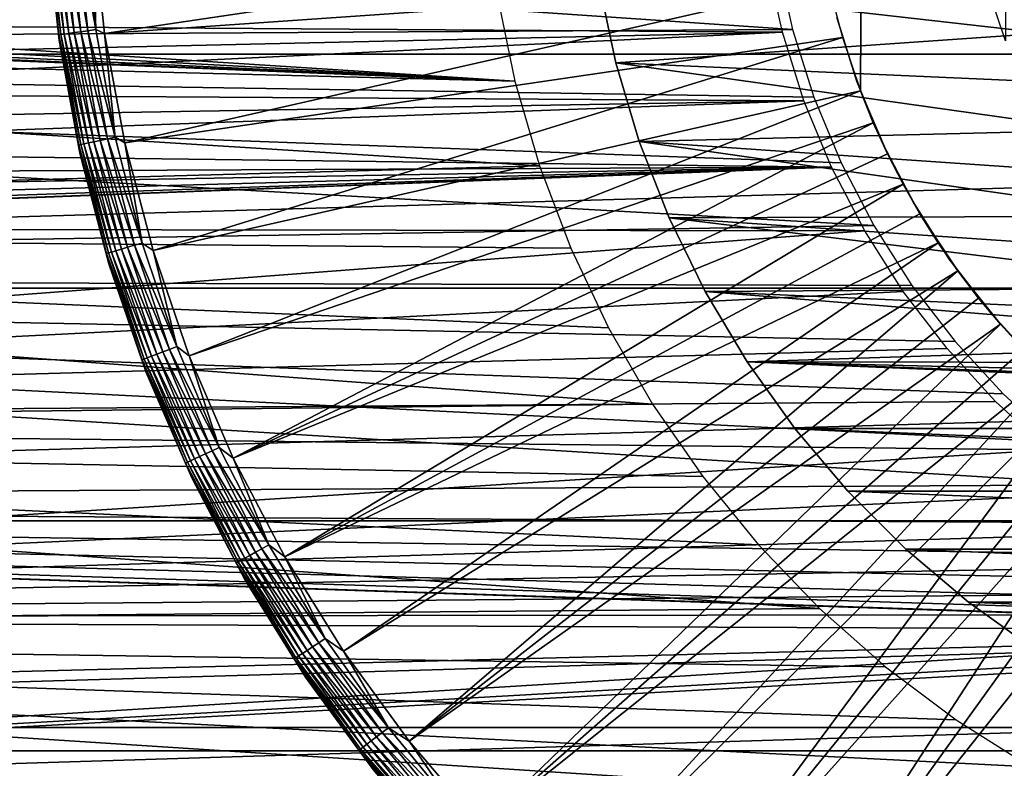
# Model space of a CAD drawing. Header units: millimetres. Extents: x -40 to 40, y -40 to 40.
# Tile 8 of 36: x -15.2 to -5.6, y -9.3 to -2. Entities that reach past the tile are written whole.
import ezdxf

# ---------------------------------------------------------------- set-up
doc = ezdxf.new("R2010")
doc.units = ezdxf.units.MM
doc.header["$LTSCALE"] = 81.481481
for name, color, linetype in [('14', 7, 'CONTINUOUS'), ('15', 7, 'CONTINUOUS'), ('16', 7, 'CONTINUOUS'), ('19', 7, 'CONTINUOUS'), ('2', 7, 'CONTINUOUS'), ('20', 7, 'CONTINUOUS'), ('21', 7, 'CONTINUOUS'), ('23', 7, 'CONTINUOUS'), ('25', 7, 'CONTINUOUS'), ('27', 7, 'CONTINUOUS'), ('29', 7, 'CONTINUOUS'), ('9', 7, 'CONTINUOUS')]:
    doc.layers.add(name, color=color, linetype=linetype)

msp = doc.modelspace()

# ---------------------------------------------------------------- linework, layer by layer
at = {"layer": '14', "color": 7, "linetype": 'Continuous'}
for points in [[(-14.5144, -1.0136, -14.795), (-7.4247, -1.0601, -15.5), (-14.3981, -2.0954, -14.795), (-14.5144, -1.0136, -14.795)], [(-7.4247, -1.0601, -15.5), (-7.3269, -1.602, -15.5), (-14.3981, -2.0954, -14.795), (-7.4247, -1.0601, -15.5)], [(-14.3981, -2.0954, -14.795), (-7.3269, -1.602, -15.5), (-14.2012, -3.1655, -14.795), (-14.3981, -2.0954, -14.795)], [(-7.3269, -1.602, -15.5), (-7.1896, -2.1354, -15.5), (-14.2012, -3.1655, -14.795), (-7.3269, -1.602, -15.5)], [(-14.2012, -3.1655, -14.795), (-7.1896, -2.1354, -15.5), (-13.925, -4.2179, -14.795), (-14.2012, -3.1655, -14.795)], [(-7.1896, -2.1354, -15.5), (-7.0136, -2.657, -15.5), (-13.925, -4.2179, -14.795), (-7.1896, -2.1354, -15.5)], [(-13.925, -4.2179, -14.795), (-7.0136, -2.657, -15.5), (-13.5708, -5.2467, -14.795), (-13.925, -4.2179, -14.795)], [(-7.0136, -2.657, -15.5), (-6.8882, -2.9669, -15.5), (-13.5708, -5.2467, -14.795), (-7.0136, -2.657, -15.5)], [(-13.5708, -5.2467, -14.795), (-6.8882, -2.9669, -15.5), (-13.1408, -6.2462, -14.795), (-13.5708, -5.2467, -14.795)], [(-6.8882, -2.9669, -15.5), (-6.7492, -3.2709, -15.5), (-13.1408, -6.2462, -14.795), (-6.8882, -2.9669, -15.5)], [(-6.7492, -3.2709, -15.5), (-6.5967, -3.5684, -15.5), (-13.1408, -6.2462, -14.795), (-6.7492, -3.2709, -15.5)], [(-13.1408, -6.2462, -14.795), (-6.5967, -3.5684, -15.5), (-12.6373, -7.2108, -14.795), (-13.1408, -6.2462, -14.795)], [(-6.5967, -3.5684, -15.5), (-6.4311, -3.8588, -15.5), (-12.6373, -7.2108, -14.795), (-6.5967, -3.5684, -15.5)], [(-6.4311, -3.8588, -15.5), (-6.2528, -4.1416, -15.5), (-12.6373, -7.2108, -14.795), (-6.4311, -3.8588, -15.5)], [(-12.6373, -7.2108, -14.795), (-6.2528, -4.1416, -15.5), (-12.0631, -8.135, -14.795), (-12.6373, -7.2108, -14.795)], [(-6.2528, -4.1416, -15.5), (-6.062, -4.4161, -15.5), (-12.0631, -8.135, -14.795), (-6.2528, -4.1416, -15.5)], [(-12.0631, -8.135, -14.795), (-6.062, -4.4161, -15.5), (-11.4214, -9.0137, -14.795), (-12.0631, -8.135, -14.795)], [(-6.062, -4.4161, -15.5), (-5.8592, -4.6819, -15.5), (-11.4214, -9.0137, -14.795), (-6.062, -4.4161, -15.5)], [(-5.8592, -4.6819, -15.5), (-5.6447, -4.9383, -15.5), (-11.4214, -9.0137, -14.795), (-5.8592, -4.6819, -15.5)], [(-11.4214, -9.0137, -14.795), (-5.6447, -4.9383, -15.5), (-10.7159, -9.842, -14.795), (-11.4214, -9.0137, -14.795)], [(-5.6447, -4.9383, -15.5), (-5.4191, -5.185, -15.5), (-10.7159, -9.842, -14.795), (-5.6447, -4.9383, -15.5)], [(-5.4191, -5.185, -15.5), (-5.1826, -5.4213, -15.5), (-10.7159, -9.842, -14.795), (-5.4191, -5.185, -15.5)], [(-10.7159, -9.842, -14.795), (-5.1826, -5.4213, -15.5), (-9.9504, -10.6153, -14.795), (-10.7159, -9.842, -14.795)], [(-5.1826, -5.4213, -15.5), (-4.9359, -5.6469, -15.5), (-9.9504, -10.6153, -14.795), (-5.1826, -5.4213, -15.5)], [(-9.9504, -10.6153, -14.795), (-4.9359, -5.6469, -15.5), (-9.1293, -11.3292, -14.795), (-9.9504, -10.6153, -14.795)], [(-4.9359, -5.6469, -15.5), (-4.6794, -5.8612, -15.5), (-9.1293, -11.3292, -14.795), (-4.9359, -5.6469, -15.5)], [(-4.6794, -5.8612, -15.5), (-4.4135, -6.0639, -15.5), (-9.1293, -11.3292, -14.795), (-4.6794, -5.8612, -15.5)], [(-9.1293, -11.3292, -14.795), (-4.4135, -6.0639, -15.5), (-8.2571, -11.9798, -14.795), (-9.1293, -11.3292, -14.795)], [(-4.4135, -6.0639, -15.5), (-4.1389, -6.2546, -15.5), (-8.2571, -11.9798, -14.795), (-4.4135, -6.0639, -15.5)], [(-4.1389, -6.2546, -15.5), (-3.8561, -6.4328, -15.5), (-8.2571, -11.9798, -14.795), (-4.1389, -6.2546, -15.5)], [(-8.2571, -11.9798, -14.795), (-3.8561, -6.4328, -15.5), (-7.3388, -12.5633, -14.795), (-8.2571, -11.9798, -14.795)], [(-3.8561, -6.4328, -15.5), (-3.5656, -6.5982, -15.5), (-7.3388, -12.5633, -14.795), (-3.8561, -6.4328, -15.5)], [(-7.3388, -12.5633, -14.795), (-3.5656, -6.5982, -15.5), (-6.3794, -13.0766, -14.795), (-7.3388, -12.5633, -14.795)], [(-3.5656, -6.5982, -15.5), (-3.268, -6.7506, -15.5), (-6.3794, -13.0766, -14.795), (-3.5656, -6.5982, -15.5)], [(-3.268, -6.7506, -15.5), (-2.9639, -6.8895, -15.5), (-6.3794, -13.0766, -14.795), (-3.268, -6.7506, -15.5)], [(-6.3794, -13.0766, -14.795), (-2.9639, -6.8895, -15.5), (-5.3844, -13.5168, -14.795), (-6.3794, -13.0766, -14.795)]]:
    msp.add_3dface(points, dxfattribs=at)
at = {"layer": '15', "color": 7, "linetype": 'Continuous'}
for points in [[(-7.0136, -2.657, -15.5), (-7.0136, -2.657, -20), (-6.7492, -3.2709, -20), (-7.0136, -2.657, -15.5)], [(-6.8882, -2.9669, -15.5), (-7.0136, -2.657, -15.5), (-6.7492, -3.2709, -20), (-6.8882, -2.9669, -15.5)], [(-6.7492, -3.2709, -15.5), (-6.8882, -2.9669, -15.5), (-6.7492, -3.2709, -20), (-6.7492, -3.2709, -15.5)], [(-6.4311, -3.8588, -20), (-6.7492, -3.2709, -15.5), (-6.7492, -3.2709, -20), (-6.4311, -3.8588, -20)], [(-6.5967, -3.5684, -15.5), (-6.7492, -3.2709, -15.5), (-6.4311, -3.8588, -20), (-6.5967, -3.5684, -15.5)], [(-6.4311, -3.8588, -15.5), (-6.5967, -3.5684, -15.5), (-6.4311, -3.8588, -20), (-6.4311, -3.8588, -15.5)], [(-6.062, -4.4161, -20), (-6.4311, -3.8588, -15.5), (-6.4311, -3.8588, -20), (-6.062, -4.4161, -20)], [(-6.2528, -4.1416, -15.5), (-6.4311, -3.8588, -15.5), (-6.062, -4.4161, -20), (-6.2528, -4.1416, -15.5)], [(-6.062, -4.4161, -15.5), (-6.2528, -4.1416, -15.5), (-6.062, -4.4161, -20), (-6.062, -4.4161, -15.5)], [(-5.6447, -4.9383, -20), (-6.062, -4.4161, -15.5), (-6.062, -4.4161, -20), (-5.6447, -4.9383, -20)], [(-5.8592, -4.6819, -15.5), (-6.062, -4.4161, -15.5), (-5.6447, -4.9383, -20), (-5.8592, -4.6819, -15.5)], [(-5.6447, -4.9383, -15.5), (-5.8592, -4.6819, -15.5), (-5.6447, -4.9383, -20), (-5.6447, -4.9383, -15.5)], [(-5.1826, -5.4213, -20), (-5.6447, -4.9383, -15.5), (-5.6447, -4.9383, -20), (-5.1826, -5.4213, -20)], [(-5.4191, -5.185, -15.5), (-5.6447, -4.9383, -15.5), (-5.1826, -5.4213, -20), (-5.4191, -5.185, -15.5)]]:
    msp.add_3dface(points, dxfattribs=at)
at = {"layer": '16', "color": 7, "linetype": 'Continuous'}
for points in [[(-7.0136, -2.657, -15.5), (-6.9862, 2.7281, -15.5), (-7.0136, -2.657, -20), (-7.0136, -2.657, -15.5)], [(-6.9862, 2.7281, -15.5), (-6.9862, 2.7281, -20), (-7.0136, -2.657, -20), (-6.9862, 2.7281, -15.5)]]:
    msp.add_3dface(points, dxfattribs=at)
at = {"layer": '19', "color": 7, "linetype": 'Continuous'}
for points in [[(-14.9588, -1.0185, -14.3783), (-14.8445, -2.1077, -14.3783), (-14.9636, -1.0449, -14.2975), (-14.9588, -1.0185, -14.3783)], [(-14.9636, -1.0449, -14.2975), (-14.8445, -2.1077, -14.3783), (-14.8436, -2.1603, -14.2975), (-14.9636, -1.0449, -14.2975)], [(-14.9391, -1.0171, -14.4576), (-14.825, -2.1049, -14.4576), (-14.9588, -1.0185, -14.3783), (-14.9391, -1.0171, -14.4576)], [(-14.9588, -1.0185, -14.3783), (-14.825, -2.1049, -14.4576), (-14.8445, -2.1077, -14.3783), (-14.9588, -1.0185, -14.3783)], [(-14.9068, -1.0149, -14.5326), (-14.7929, -2.1003, -14.5326), (-14.9391, -1.0171, -14.4576), (-14.9068, -1.0149, -14.5326)], [(-14.9391, -1.0171, -14.4576), (-14.7929, -2.1003, -14.5326), (-14.825, -2.1049, -14.4576), (-14.9391, -1.0171, -14.4576)], [(-14.8627, -1.0119, -14.6014), (-14.7492, -2.0941, -14.6014), (-14.9068, -1.0149, -14.5326), (-14.8627, -1.0119, -14.6014)], [(-14.9068, -1.0149, -14.5326), (-14.7492, -2.0941, -14.6014), (-14.7929, -2.1003, -14.5326), (-14.9068, -1.0149, -14.5326)], [(-14.808, -1.0082, -14.662), (-14.6949, -2.0864, -14.662), (-14.8627, -1.0119, -14.6014), (-14.808, -1.0082, -14.662)], [(-14.8627, -1.0119, -14.6014), (-14.6949, -2.0864, -14.662), (-14.7492, -2.0941, -14.6014), (-14.8627, -1.0119, -14.6014)], [(-14.7442, -1.0039, -14.7129), (-14.6316, -2.0774, -14.7129), (-14.808, -1.0082, -14.662), (-14.7442, -1.0039, -14.7129)], [(-14.808, -1.0082, -14.662), (-14.6316, -2.0774, -14.7129), (-14.6949, -2.0864, -14.662), (-14.808, -1.0082, -14.662)], [(-14.673, -0.999, -14.7527), (-14.5609, -2.0674, -14.7527), (-14.7442, -1.0039, -14.7129), (-14.673, -0.999, -14.7527)], [(-14.7442, -1.0039, -14.7129), (-14.5609, -2.0674, -14.7527), (-14.6316, -2.0774, -14.7129), (-14.7442, -1.0039, -14.7129)], [(-14.5963, -0.9938, -14.7803), (-14.4848, -2.0566, -14.7803), (-14.673, -0.999, -14.7527), (-14.5963, -0.9938, -14.7803)], [(-14.673, -0.999, -14.7527), (-14.4848, -2.0566, -14.7803), (-14.5609, -2.0674, -14.7527), (-14.673, -0.999, -14.7527)], [(-14.5963, -0.9938, -14.7803), (-14.5144, -1.0136, -14.795), (-14.4848, -2.0566, -14.7803), (-14.5963, -0.9938, -14.7803)], [(-14.5144, -1.0136, -14.795), (-14.3981, -2.0954, -14.795), (-14.4848, -2.0566, -14.7803), (-14.5144, -1.0136, -14.795)], [(-14.825, -2.1049, -14.4576), (-14.6318, -3.1814, -14.4576), (-14.8445, -2.1077, -14.3783), (-14.825, -2.1049, -14.4576)], [(-14.8445, -2.1077, -14.3783), (-14.6511, -3.1856, -14.3783), (-14.8436, -2.1603, -14.2975), (-14.8445, -2.1077, -14.3783)], [(-14.8445, -2.1077, -14.3783), (-14.6318, -3.1814, -14.4576), (-14.6511, -3.1856, -14.3783), (-14.8445, -2.1077, -14.3783)], [(-14.7929, -2.1003, -14.5326), (-14.6001, -3.1746, -14.5326), (-14.825, -2.1049, -14.4576), (-14.7929, -2.1003, -14.5326)], [(-14.825, -2.1049, -14.4576), (-14.6001, -3.1746, -14.5326), (-14.6318, -3.1814, -14.4576), (-14.825, -2.1049, -14.4576)], [(-14.7492, -2.0941, -14.6014), (-14.5569, -3.1652, -14.6014), (-14.7929, -2.1003, -14.5326), (-14.7492, -2.0941, -14.6014)], [(-14.7929, -2.1003, -14.5326), (-14.5569, -3.1652, -14.6014), (-14.6001, -3.1746, -14.5326), (-14.7929, -2.1003, -14.5326)], [(-14.6949, -2.0864, -14.662), (-14.5034, -3.1535, -14.662), (-14.7492, -2.0941, -14.6014), (-14.6949, -2.0864, -14.662)], [(-14.7492, -2.0941, -14.6014), (-14.5034, -3.1535, -14.662), (-14.5569, -3.1652, -14.6014), (-14.7492, -2.0941, -14.6014)], [(-14.6316, -2.0774, -14.7129), (-14.4409, -3.1399, -14.7129), (-14.6949, -2.0864, -14.662), (-14.6316, -2.0774, -14.7129)], [(-14.6949, -2.0864, -14.662), (-14.4409, -3.1399, -14.7129), (-14.5034, -3.1535, -14.662), (-14.6949, -2.0864, -14.662)], [(-14.5609, -2.0674, -14.7527), (-14.3712, -3.1248, -14.7527), (-14.6316, -2.0774, -14.7129), (-14.5609, -2.0674, -14.7527)], [(-14.6316, -2.0774, -14.7129), (-14.3712, -3.1248, -14.7527), (-14.4409, -3.1399, -14.7129), (-14.6316, -2.0774, -14.7129)], [(-14.4848, -2.0566, -14.7803), (-14.296, -3.1084, -14.7803), (-14.5609, -2.0674, -14.7527), (-14.4848, -2.0566, -14.7803)], [(-14.5609, -2.0674, -14.7527), (-14.296, -3.1084, -14.7803), (-14.3712, -3.1248, -14.7527), (-14.5609, -2.0674, -14.7527)], [(-14.4848, -2.0566, -14.7803), (-14.3981, -2.0954, -14.795), (-14.296, -3.1084, -14.7803), (-14.4848, -2.0566, -14.7803)], [(-14.3981, -2.0954, -14.795), (-14.2012, -3.1655, -14.795), (-14.296, -3.1084, -14.7803), (-14.3981, -2.0954, -14.795)], [(-14.8436, -2.1603, -14.2975), (-14.6511, -3.1856, -14.3783), (-14.6407, -3.2635, -14.2975), (-14.8436, -2.1603, -14.2975)], [(-14.6001, -3.1746, -14.5326), (-14.3295, -4.2318, -14.5326), (-14.6318, -3.1814, -14.4576), (-14.6001, -3.1746, -14.5326)], [(-14.5569, -3.1652, -14.6014), (-14.2871, -4.2193, -14.6014), (-14.6001, -3.1746, -14.5326), (-14.5569, -3.1652, -14.6014)], [(-14.6001, -3.1746, -14.5326), (-14.2871, -4.2193, -14.6014), (-14.3295, -4.2318, -14.5326), (-14.6001, -3.1746, -14.5326)], [(-14.5034, -3.1535, -14.662), (-14.2345, -4.2038, -14.662), (-14.5569, -3.1652, -14.6014), (-14.5034, -3.1535, -14.662)], [(-14.5569, -3.1652, -14.6014), (-14.2345, -4.2038, -14.662), (-14.2871, -4.2193, -14.6014), (-14.5569, -3.1652, -14.6014)], [(-14.4409, -3.1399, -14.7129), (-14.1732, -4.1857, -14.7129), (-14.5034, -3.1535, -14.662), (-14.4409, -3.1399, -14.7129)], [(-14.5034, -3.1535, -14.662), (-14.1732, -4.1857, -14.7129), (-14.2345, -4.2038, -14.662), (-14.5034, -3.1535, -14.662)], [(-14.3712, -3.1248, -14.7527), (-14.1047, -4.1655, -14.7527), (-14.4409, -3.1399, -14.7129), (-14.3712, -3.1248, -14.7527)], [(-14.4409, -3.1399, -14.7129), (-14.1047, -4.1655, -14.7527), (-14.1732, -4.1857, -14.7129), (-14.4409, -3.1399, -14.7129)], [(-14.296, -3.1084, -14.7803), (-14.031, -4.1437, -14.7803), (-14.3712, -3.1248, -14.7527), (-14.296, -3.1084, -14.7803)], [(-14.3712, -3.1248, -14.7527), (-14.031, -4.1437, -14.7803), (-14.1047, -4.1655, -14.7527), (-14.3712, -3.1248, -14.7527)], [(-14.296, -3.1084, -14.7803), (-14.2012, -3.1655, -14.795), (-14.031, -4.1437, -14.7803), (-14.296, -3.1084, -14.7803)], [(-14.2012, -3.1655, -14.795), (-13.925, -4.2179, -14.795), (-14.031, -4.1437, -14.7803), (-14.2012, -3.1655, -14.795)], [(-14.6318, -3.1814, -14.4576), (-14.3605, -4.241, -14.4576), (-14.6511, -3.1856, -14.3783), (-14.6318, -3.1814, -14.4576)], [(-14.6511, -3.1856, -14.3783), (-14.3795, -4.2466, -14.3783), (-14.6407, -3.2635, -14.2975), (-14.6511, -3.1856, -14.3783)], [(-14.6511, -3.1856, -14.3783), (-14.3605, -4.241, -14.4576), (-14.3795, -4.2466, -14.3783), (-14.6511, -3.1856, -14.3783)], [(-14.6407, -3.2635, -14.2975), (-14.3795, -4.2466, -14.3783), (-14.3559, -4.3485, -14.2975), (-14.6407, -3.2635, -14.2975)], [(-14.6318, -3.1814, -14.4576), (-14.3295, -4.2318, -14.5326), (-14.3605, -4.241, -14.4576), (-14.6318, -3.1814, -14.4576)], [(-14.3295, -4.2318, -14.5326), (-13.9823, -5.2665, -14.5326), (-14.3605, -4.241, -14.4576), (-14.3295, -4.2318, -14.5326)], [(-14.2871, -4.2193, -14.6014), (-13.941, -5.2509, -14.6014), (-14.3295, -4.2318, -14.5326), (-14.2871, -4.2193, -14.6014)], [(-14.3295, -4.2318, -14.5326), (-13.941, -5.2509, -14.6014), (-13.9823, -5.2665, -14.5326), (-14.3295, -4.2318, -14.5326)], [(-14.2345, -4.2038, -14.662), (-13.8897, -5.2316, -14.662), (-14.2871, -4.2193, -14.6014), (-14.2345, -4.2038, -14.662)], [(-14.2871, -4.2193, -14.6014), (-13.8897, -5.2316, -14.662), (-13.941, -5.2509, -14.6014), (-14.2871, -4.2193, -14.6014)], [(-14.1732, -4.1857, -14.7129), (-13.8298, -5.2091, -14.7129), (-14.2345, -4.2038, -14.662), (-14.1732, -4.1857, -14.7129)], [(-14.2345, -4.2038, -14.662), (-13.8298, -5.2091, -14.7129), (-13.8897, -5.2316, -14.662), (-14.2345, -4.2038, -14.662)], [(-14.1047, -4.1655, -14.7527), (-13.763, -5.1839, -14.7527), (-14.1732, -4.1857, -14.7129), (-14.1047, -4.1655, -14.7527)], [(-14.1732, -4.1857, -14.7129), (-13.763, -5.1839, -14.7527), (-13.8298, -5.2091, -14.7129), (-14.1732, -4.1857, -14.7129)], [(-14.031, -4.1437, -14.7803), (-13.6911, -5.1568, -14.7803), (-14.1047, -4.1655, -14.7527), (-14.031, -4.1437, -14.7803)], [(-14.1047, -4.1655, -14.7527), (-13.6911, -5.1568, -14.7803), (-13.763, -5.1839, -14.7527), (-14.1047, -4.1655, -14.7527)], [(-14.031, -4.1437, -14.7803), (-13.925, -4.2179, -14.795), (-13.6911, -5.1568, -14.7803), (-14.031, -4.1437, -14.7803)], [(-13.925, -4.2179, -14.795), (-13.5708, -5.2467, -14.795), (-13.6911, -5.1568, -14.7803), (-13.925, -4.2179, -14.795)], [(-14.3605, -4.241, -14.4576), (-14.0126, -5.2779, -14.4576), (-14.3795, -4.2466, -14.3783), (-14.3605, -4.241, -14.4576)], [(-14.3795, -4.2466, -14.3783), (-14.0311, -5.2849, -14.3783), (-14.3559, -4.3485, -14.2975), (-14.3795, -4.2466, -14.3783)], [(-14.3795, -4.2466, -14.3783), (-14.0126, -5.2779, -14.4576), (-14.0311, -5.2849, -14.3783), (-14.3795, -4.2466, -14.3783)], [(-14.3605, -4.241, -14.4576), (-13.9823, -5.2665, -14.5326), (-14.0126, -5.2779, -14.4576), (-14.3605, -4.241, -14.4576)], [(-14.3559, -4.3485, -14.2975), (-14.0311, -5.2849, -14.3783), (-13.9908, -5.4091, -14.2975), (-14.3559, -4.3485, -14.2975)], [(-13.763, -5.1839, -14.7527), (-13.3479, -6.1747, -14.7527), (-13.8298, -5.2091, -14.7129), (-13.763, -5.1839, -14.7527)], [(-13.6911, -5.1568, -14.7803), (-13.2781, -6.1424, -14.7803), (-13.763, -5.1839, -14.7527), (-13.6911, -5.1568, -14.7803)], [(-13.763, -5.1839, -14.7527), (-13.2781, -6.1424, -14.7803), (-13.3479, -6.1747, -14.7527), (-13.763, -5.1839, -14.7527)], [(-13.6911, -5.1568, -14.7803), (-13.5708, -5.2467, -14.795), (-13.2781, -6.1424, -14.7803), (-13.6911, -5.1568, -14.7803)], [(-14.0126, -5.2779, -14.4576), (-13.59, -6.2867, -14.4576), (-14.0311, -5.2849, -14.3783), (-14.0126, -5.2779, -14.4576)], [(-14.0311, -5.2849, -14.3783), (-13.6079, -6.295, -14.3783), (-13.9908, -5.4091, -14.2975), (-14.0311, -5.2849, -14.3783)], [(-14.0311, -5.2849, -14.3783), (-13.59, -6.2867, -14.4576), (-13.6079, -6.295, -14.3783), (-14.0311, -5.2849, -14.3783)], [(-13.9823, -5.2665, -14.5326), (-13.5606, -6.2731, -14.5326), (-14.0126, -5.2779, -14.4576), (-13.9823, -5.2665, -14.5326)], [(-14.0126, -5.2779, -14.4576), (-13.5606, -6.2731, -14.5326), (-13.59, -6.2867, -14.4576), (-14.0126, -5.2779, -14.4576)], [(-13.941, -5.2509, -14.6014), (-13.5205, -6.2546, -14.6014), (-13.9823, -5.2665, -14.5326), (-13.941, -5.2509, -14.6014)], [(-13.9823, -5.2665, -14.5326), (-13.5205, -6.2546, -14.6014), (-13.5606, -6.2731, -14.5326), (-13.9823, -5.2665, -14.5326)], [(-13.8897, -5.2316, -14.662), (-13.4707, -6.2315, -14.662), (-13.941, -5.2509, -14.6014), (-13.8897, -5.2316, -14.662)], [(-13.941, -5.2509, -14.6014), (-13.4707, -6.2315, -14.662), (-13.5205, -6.2546, -14.6014), (-13.941, -5.2509, -14.6014)], [(-13.8298, -5.2091, -14.7129), (-13.4127, -6.2047, -14.7129), (-13.8897, -5.2316, -14.662), (-13.8298, -5.2091, -14.7129)], [(-13.8897, -5.2316, -14.662), (-13.4127, -6.2047, -14.7129), (-13.4707, -6.2315, -14.662), (-13.8897, -5.2316, -14.662)], [(-13.8298, -5.2091, -14.7129), (-13.3479, -6.1747, -14.7527), (-13.4127, -6.2047, -14.7129), (-13.8298, -5.2091, -14.7129)], [(-13.5708, -5.2467, -14.795), (-13.1408, -6.2462, -14.795), (-13.2781, -6.1424, -14.7803), (-13.5708, -5.2467, -14.795)], [(-13.9908, -5.4091, -14.2975), (-13.6079, -6.295, -14.3783), (-13.5474, -6.4395, -14.2975), (-13.9908, -5.4091, -14.2975)], [(-13.2781, -6.1424, -14.7803), (-12.7943, -7.0953, -14.7803), (-13.3479, -6.1747, -14.7527), (-13.2781, -6.1424, -14.7803)], [(-13.2781, -6.1424, -14.7803), (-13.1408, -6.2462, -14.795), (-12.7943, -7.0953, -14.7803), (-13.2781, -6.1424, -14.7803)], [(-13.4707, -6.2315, -14.662), (-12.9799, -7.1982, -14.662), (-13.5205, -6.2546, -14.6014), (-13.4707, -6.2315, -14.662)], [(-13.4127, -6.2047, -14.7129), (-12.924, -7.1672, -14.7129), (-13.4707, -6.2315, -14.662), (-13.4127, -6.2047, -14.7129)], [(-13.4707, -6.2315, -14.662), (-12.924, -7.1672, -14.7129), (-12.9799, -7.1982, -14.662), (-13.4707, -6.2315, -14.662)], [(-13.3479, -6.1747, -14.7527), (-12.8616, -7.1326, -14.7527), (-13.4127, -6.2047, -14.7129), (-13.3479, -6.1747, -14.7527)], [(-13.4127, -6.2047, -14.7129), (-12.8616, -7.1326, -14.7527), (-12.924, -7.1672, -14.7129), (-13.4127, -6.2047, -14.7129)], [(-13.3479, -6.1747, -14.7527), (-12.7943, -7.0953, -14.7803), (-12.8616, -7.1326, -14.7527), (-13.3479, -6.1747, -14.7527)], [(-13.1408, -6.2462, -14.795), (-12.6373, -7.2108, -14.795), (-12.7943, -7.0953, -14.7803), (-13.1408, -6.2462, -14.795)], [(-13.59, -6.2867, -14.4576), (-13.0948, -7.262, -14.4576), (-13.6079, -6.295, -14.3783), (-13.59, -6.2867, -14.4576)], [(-13.6079, -6.295, -14.3783), (-13.1121, -7.2715, -14.3783), (-13.5474, -6.4395, -14.2975), (-13.6079, -6.295, -14.3783)], [(-13.6079, -6.295, -14.3783), (-13.0948, -7.262, -14.4576), (-13.1121, -7.2715, -14.3783), (-13.6079, -6.295, -14.3783)], [(-13.5606, -6.2731, -14.5326), (-13.0665, -7.2462, -14.5326), (-13.59, -6.2867, -14.4576), (-13.5606, -6.2731, -14.5326)], [(-13.59, -6.2867, -14.4576), (-13.0665, -7.2462, -14.5326), (-13.0948, -7.262, -14.4576), (-13.59, -6.2867, -14.4576)], [(-13.5205, -6.2546, -14.6014), (-13.0279, -7.2248, -14.6014), (-13.5606, -6.2731, -14.5326), (-13.5205, -6.2546, -14.6014)], [(-13.5606, -6.2731, -14.5326), (-13.0279, -7.2248, -14.6014), (-13.0665, -7.2462, -14.5326), (-13.5606, -6.2731, -14.5326)], [(-13.5205, -6.2546, -14.6014), (-12.9799, -7.1982, -14.662), (-13.0279, -7.2248, -14.6014), (-13.5205, -6.2546, -14.6014)], [(-13.5474, -6.4395, -14.2975), (-13.1121, -7.2715, -14.3783), (-13.0283, -7.4339, -14.2975), (-13.5474, -6.4395, -14.2975)], [(-12.7943, -7.0953, -14.7803), (-12.2423, -8.0103, -14.7803), (-12.8616, -7.1326, -14.7527), (-12.7943, -7.0953, -14.7803)], [(-12.7943, -7.0953, -14.7803), (-12.6373, -7.2108, -14.795), (-12.2423, -8.0103, -14.7803), (-12.7943, -7.0953, -14.7803)], [(-12.9799, -7.1982, -14.662), (-12.4199, -8.1265, -14.662), (-13.0279, -7.2248, -14.6014), (-12.9799, -7.1982, -14.662)], [(-12.924, -7.1672, -14.7129), (-12.3664, -8.0915, -14.7129), (-12.9799, -7.1982, -14.662), (-12.924, -7.1672, -14.7129)], [(-12.9799, -7.1982, -14.662), (-12.3664, -8.0915, -14.7129), (-12.4199, -8.1265, -14.662), (-12.9799, -7.1982, -14.662)], [(-12.8616, -7.1326, -14.7527), (-12.3066, -8.0524, -14.7527), (-12.924, -7.1672, -14.7129), (-12.8616, -7.1326, -14.7527)], [(-12.924, -7.1672, -14.7129), (-12.3066, -8.0524, -14.7527), (-12.3664, -8.0915, -14.7129), (-12.924, -7.1672, -14.7129)], [(-12.8616, -7.1326, -14.7527), (-12.2423, -8.0103, -14.7803), (-12.3066, -8.0524, -14.7527), (-12.8616, -7.1326, -14.7527)], [(-12.6373, -7.2108, -14.795), (-12.0631, -8.135, -14.795), (-12.2423, -8.0103, -14.7803), (-12.6373, -7.2108, -14.795)], [(-13.0948, -7.262, -14.4576), (-12.5298, -8.1984, -14.4576), (-13.1121, -7.2715, -14.3783), (-13.0948, -7.262, -14.4576)], [(-13.1121, -7.2715, -14.3783), (-12.5464, -8.2093, -14.3783), (-13.0283, -7.4339, -14.2975), (-13.1121, -7.2715, -14.3783)], [(-13.1121, -7.2715, -14.3783), (-12.5298, -8.1984, -14.4576), (-12.5464, -8.2093, -14.3783), (-13.1121, -7.2715, -14.3783)], [(-13.0665, -7.2462, -14.5326), (-12.5027, -8.1807, -14.5326), (-13.0948, -7.262, -14.4576), (-13.0665, -7.2462, -14.5326)], [(-13.0948, -7.262, -14.4576), (-12.5027, -8.1807, -14.5326), (-12.5298, -8.1984, -14.4576), (-13.0948, -7.262, -14.4576)], [(-13.0279, -7.2248, -14.6014), (-12.4657, -8.1565, -14.6014), (-13.0665, -7.2462, -14.5326), (-13.0279, -7.2248, -14.6014)], [(-13.0665, -7.2462, -14.5326), (-12.4657, -8.1565, -14.6014), (-12.5027, -8.1807, -14.5326), (-13.0665, -7.2462, -14.5326)], [(-13.0279, -7.2248, -14.6014), (-12.4199, -8.1265, -14.662), (-12.4657, -8.1565, -14.6014), (-13.0279, -7.2248, -14.6014)], [(-13.0283, -7.4339, -14.2975), (-12.5464, -8.2093, -14.3783), (-12.4363, -8.3867, -14.2975), (-13.0283, -7.4339, -14.2975)], [(-12.3066, -8.0524, -14.7527), (-11.686, -8.9293, -14.7527), (-12.3664, -8.0915, -14.7129), (-12.3066, -8.0524, -14.7527)], [(-12.2423, -8.0103, -14.7803), (-11.6249, -8.8826, -14.7803), (-12.3066, -8.0524, -14.7527), (-12.2423, -8.0103, -14.7803)], [(-12.3066, -8.0524, -14.7527), (-11.6249, -8.8826, -14.7803), (-11.686, -8.9293, -14.7527), (-12.3066, -8.0524, -14.7527)], [(-12.2423, -8.0103, -14.7803), (-12.0631, -8.135, -14.795), (-11.6249, -8.8826, -14.7803), (-12.2423, -8.0103, -14.7803)], [(-12.4657, -8.1565, -14.6014), (-11.8371, -9.0447, -14.6014), (-12.5027, -8.1807, -14.5326), (-12.4657, -8.1565, -14.6014)], [(-12.4199, -8.1265, -14.662), (-11.7935, -9.0114, -14.662), (-12.4657, -8.1565, -14.6014), (-12.4199, -8.1265, -14.662)], [(-12.4657, -8.1565, -14.6014), (-11.7935, -9.0114, -14.662), (-11.8371, -9.0447, -14.6014), (-12.4657, -8.1565, -14.6014)], [(-12.3664, -8.0915, -14.7129), (-11.7427, -8.9726, -14.7129), (-12.4199, -8.1265, -14.662), (-12.3664, -8.0915, -14.7129)], [(-12.4199, -8.1265, -14.662), (-11.7427, -8.9726, -14.7129), (-11.7935, -9.0114, -14.662), (-12.4199, -8.1265, -14.662)], [(-12.3664, -8.0915, -14.7129), (-11.686, -8.9293, -14.7527), (-11.7427, -8.9726, -14.7129), (-12.3664, -8.0915, -14.7129)], [(-12.0631, -8.135, -14.795), (-11.4214, -9.0137, -14.795), (-11.6249, -8.8826, -14.7803), (-12.0631, -8.135, -14.795)], [(-12.5298, -8.1984, -14.4576), (-11.898, -9.0912, -14.4576), (-12.5464, -8.2093, -14.3783), (-12.5298, -8.1984, -14.4576)], [(-12.5464, -8.2093, -14.3783), (-11.9136, -9.1032, -14.3783), (-12.4363, -8.3867, -14.2975), (-12.5464, -8.2093, -14.3783)], [(-12.5464, -8.2093, -14.3783), (-11.898, -9.0912, -14.4576), (-11.9136, -9.1032, -14.3783), (-12.5464, -8.2093, -14.3783)], [(-12.5027, -8.1807, -14.5326), (-11.8722, -9.0715, -14.5326), (-12.5298, -8.1984, -14.4576), (-12.5027, -8.1807, -14.5326)], [(-12.5298, -8.1984, -14.4576), (-11.8722, -9.0715, -14.5326), (-11.898, -9.0912, -14.4576), (-12.5298, -8.1984, -14.4576)], [(-12.5027, -8.1807, -14.5326), (-11.8371, -9.0447, -14.6014), (-11.8722, -9.0715, -14.5326), (-12.5027, -8.1807, -14.5326)], [(-12.4363, -8.3867, -14.2975), (-11.9136, -9.1032, -14.3783), (-11.7748, -9.2926, -14.2975), (-12.4363, -8.3867, -14.2975)], [(-11.686, -8.9293, -14.7527), (-11.0031, -9.7585, -14.7527), (-11.7427, -8.9726, -14.7129), (-11.686, -8.9293, -14.7527)], [(-11.6249, -8.8826, -14.7803), (-10.9455, -9.7074, -14.7803), (-11.686, -8.9293, -14.7527), (-11.6249, -8.8826, -14.7803)], [(-11.686, -8.9293, -14.7527), (-10.9455, -9.7074, -14.7803), (-11.0031, -9.7585, -14.7527), (-11.686, -8.9293, -14.7527)], [(-11.6249, -8.8826, -14.7803), (-11.4214, -9.0137, -14.795), (-10.9455, -9.7074, -14.7803), (-11.6249, -8.8826, -14.7803)], [(-11.7935, -9.0114, -14.662), (-11.1043, -9.8482, -14.662), (-11.8371, -9.0447, -14.6014), (-11.7935, -9.0114, -14.662)], [(-11.7427, -8.9726, -14.7129), (-11.0565, -9.8058, -14.7129), (-11.7935, -9.0114, -14.662), (-11.7427, -8.9726, -14.7129)], [(-11.7935, -9.0114, -14.662), (-11.0565, -9.8058, -14.7129), (-11.1043, -9.8482, -14.662), (-11.7935, -9.0114, -14.662)], [(-11.7427, -8.9726, -14.7129), (-11.0031, -9.7585, -14.7527), (-11.0565, -9.8058, -14.7129), (-11.7427, -8.9726, -14.7129)], [(-11.4214, -9.0137, -14.795), (-10.7159, -9.842, -14.795), (-10.9455, -9.7074, -14.7803), (-11.4214, -9.0137, -14.795)], [(-11.898, -9.0912, -14.4576), (-11.2026, -9.9354, -14.4576), (-11.9136, -9.1032, -14.3783), (-11.898, -9.0912, -14.4576)], [(-11.9136, -9.1032, -14.3783), (-11.2174, -9.9485, -14.3783), (-11.7748, -9.2926, -14.2975), (-11.9136, -9.1032, -14.3783)], [(-11.9136, -9.1032, -14.3783), (-11.2026, -9.9354, -14.4576), (-11.2174, -9.9485, -14.3783), (-11.9136, -9.1032, -14.3783)], [(-11.8722, -9.0715, -14.5326), (-11.1784, -9.9139, -14.5326), (-11.898, -9.0912, -14.4576), (-11.8722, -9.0715, -14.5326)], [(-11.898, -9.0912, -14.4576), (-11.1784, -9.9139, -14.5326), (-11.2026, -9.9354, -14.4576), (-11.898, -9.0912, -14.4576)], [(-11.8371, -9.0447, -14.6014), (-11.1453, -9.8846, -14.6014), (-11.8722, -9.0715, -14.5326), (-11.8371, -9.0447, -14.6014)], [(-11.8722, -9.0715, -14.5326), (-11.1453, -9.8846, -14.6014), (-11.1784, -9.9139, -14.5326), (-11.8722, -9.0715, -14.5326)], [(-11.8371, -9.0447, -14.6014), (-11.1043, -9.8482, -14.662), (-11.1453, -9.8846, -14.6014), (-11.8371, -9.0447, -14.6014)]]:
    msp.add_3dface(points, dxfattribs=at)
at = {"layer": '2', "color": 239, "linetype": 'Continuous', "true_color": 0x3f2236}
for points in [[(-39.4332, -2.2967), (39.5, 0), (-39.5, 0), (-39.4332, -2.2967)], [(39.4332, -2.2967), (39.5, 0), (-39.4332, -2.2967), (39.4332, -2.2967)], [(-39.2329, -4.5857), (39.4332, -2.2967), (-39.4332, -2.2967), (-39.2329, -4.5857)], [(39.2329, -4.5857), (39.4332, -2.2967), (-39.2329, -4.5857), (39.2329, -4.5857)], [(-38.8999, -6.8591), (39.2329, -4.5857), (-39.2329, -4.5857), (-38.8999, -6.8591)], [(38.8999, -6.8591), (39.2329, -4.5857), (-38.8999, -6.8591), (38.8999, -6.8591)], [(-38.4353, -9.1094), (38.8999, -6.8591), (-38.8999, -6.8591), (-38.4353, -9.1094)], [(38.4353, -9.1094), (38.8999, -6.8591), (-38.4353, -9.1094), (38.4353, -9.1094)], [(-37.8406, -11.3287), (38.4353, -9.1094), (-38.4353, -9.1094), (-37.8406, -11.3287)], [(37.8406, -11.3287), (38.4353, -9.1094), (-37.8406, -11.3287), (37.8406, -11.3287)]]:
    msp.add_3dface(points, dxfattribs=at)
at = {"layer": '20', "color": 253, "linetype": 'Continuous', "true_color": 0xaab4c3}
msp.add_3dface([(-5.7713, -1.6406, -520), (-5.5943, 2.1687, -520), (-5.5953, -2.1662, -520), (-5.7713, -1.6406, -520)], dxfattribs=at)
at = {"layer": '21', "color": 253, "linetype": 'Continuous', "true_color": 0xaab4c3}
for points in [[(-7.0483, -2.5635, -505), (-7.2449, -1.9395, -20), (-7.2449, -1.9395, -505), (-7.0483, -2.5635, -505)], [(-7.0483, -2.5635, -20), (-7.2449, -1.9395, -20), (-7.0483, -2.5635, -505), (-7.0483, -2.5635, -20)], [(-6.798, -3.1681, -20), (-7.0483, -2.5635, -20), (-6.798, -3.1681, -505), (-6.798, -3.1681, -20)], [(-6.798, -3.1681, -505), (-7.0483, -2.5635, -20), (-7.0483, -2.5635, -505), (-6.798, -3.1681, -505)], [(-6.496, -3.7485, -20), (-6.798, -3.1681, -20), (-6.496, -3.7485, -505), (-6.496, -3.7485, -20)], [(-6.496, -3.7485, -505), (-6.798, -3.1681, -20), (-6.798, -3.1681, -505), (-6.496, -3.7485, -505)], [(-6.1446, -4.3004, -20), (-6.496, -3.7485, -20), (-6.1446, -4.3004, -505), (-6.1446, -4.3004, -20)], [(-6.1446, -4.3004, -505), (-6.496, -3.7485, -20), (-6.496, -3.7485, -505), (-6.1446, -4.3004, -505)], [(-5.7464, -4.8196, -20), (-6.1446, -4.3004, -20), (-5.7464, -4.8196, -505), (-5.7464, -4.8196, -20)], [(-5.7464, -4.8196, -505), (-6.1446, -4.3004, -20), (-6.1446, -4.3004, -505), (-5.7464, -4.8196, -505)], [(-5.3045, -5.3021, -20), (-5.7464, -4.8196, -20), (-5.3045, -5.3021, -505), (-5.3045, -5.3021, -20)], [(-5.3045, -5.3021, -505), (-5.7464, -4.8196, -20), (-5.7464, -4.8196, -505), (-5.3045, -5.3021, -505)]]:
    msp.add_3dface(points, dxfattribs=at)
at = {"layer": '23', "color": 7, "linetype": 'Continuous'}
for points in [[(-7.9277, -1.3979, -480), (-19.5359, -2, -480), (-7.7757, -2.0835, -480), (-7.9277, -1.3979, -480)], [(-19.3458, -1.627, -480), (-19.5359, -2, -480), (-7.9277, -1.3979, -480), (-19.3458, -1.627, -480)], [(-19.5359, -2, -480), (-19.7639, -2.3511, -480), (-7.7757, -2.0835, -480), (-19.5359, -2, -480)], [(-7.7757, -2.0835, -480), (-20.0274, -2.6765, -480), (-7.5645, -2.7533, -480), (-7.7757, -2.0835, -480)], [(-19.7639, -2.3511, -480), (-20.0274, -2.6765, -480), (-7.7757, -2.0835, -480), (-19.7639, -2.3511, -480)], [(-20.0274, -2.6765, -480), (-20.3235, -2.9726, -480), (-7.5645, -2.7533, -480), (-20.0274, -2.6765, -480)], [(-7.5645, -2.7533, -480), (-20.6489, -3.2361, -480), (-7.2958, -3.4021, -480), (-7.5645, -2.7533, -480)], [(-20.3235, -2.9726, -480), (-20.6489, -3.2361, -480), (-7.5645, -2.7533, -480), (-20.3235, -2.9726, -480)], [(-20.6489, -3.2361, -480), (-21, -3.4641, -480), (-7.2958, -3.4021, -480), (-20.6489, -3.2361, -480)], [(-22.5819, -3.9781, -480), (-23, -4, -480), (-7.2958, -3.4021, -480), (-22.5819, -3.9781, -480)], [(-7.2958, -3.4021, -480), (-23, -4, -480), (-6.9715, -4.025, -480), (-7.2958, -3.4021, -480)], [(-22.1683, -3.9126, -480), (-22.5819, -3.9781, -480), (-7.2958, -3.4021, -480), (-22.1683, -3.9126, -480)], [(-21.764, -3.8042, -480), (-22.1683, -3.9126, -480), (-7.2958, -3.4021, -480), (-21.764, -3.8042, -480)], [(-21.373, -3.6542, -480), (-21.764, -3.8042, -480), (-7.2958, -3.4021, -480), (-21.373, -3.6542, -480)], [(-21, -3.4641, -480), (-21.373, -3.6542, -480), (-7.2958, -3.4021, -480), (-21, -3.4641, -480)], [(-23, -4, -480), (-31.4551, -5.8799, -480), (-6.9715, -4.025, -480), (-23, -4, -480)], [(-6.9715, -4.025, -480), (-31.4551, -5.8799, -480), (-6.5942, -4.6173, -480), (-6.9715, -4.025, -480)], [(-6.5942, -4.6173, -480), (-31.4551, -5.8799, -480), (-6.1667, -5.1744, -480), (-6.5942, -4.6173, -480)], [(-6.1667, -5.1744, -480), (-31.4551, -5.8799, -480), (-5.6922, -5.6922, -480), (-6.1667, -5.1744, -480)], [(-5.6922, -5.6922, -480), (-31.4551, -5.8799, -480), (-5.1744, -6.1667, -480), (-5.6922, -5.6922, -480)], [(-31.4551, -5.8799, -480), (-31.0335, -7.8053, -480), (-5.1744, -6.1667, -480), (-31.4551, -5.8799, -480)], [(-5.1744, -6.1667, -480), (-31.0335, -7.8053, -480), (-4.6173, -6.5942, -480), (-5.1744, -6.1667, -480)], [(-4.6173, -6.5942, -480), (-31.0335, -7.8053, -480), (-4.025, -6.9715, -480), (-4.6173, -6.5942, -480)], [(-4.025, -6.9715, -480), (-31.0335, -7.8053, -480), (-3.4021, -7.2958, -480), (-4.025, -6.9715, -480)], [(-3.4021, -7.2958, -480), (-31.0335, -7.8053, -480), (-2.7533, -7.5645, -480), (-3.4021, -7.2958, -480)], [(-2.7533, -7.5645, -480), (-31.0335, -7.8053, -480), (-2.0835, -7.7757, -480), (-2.7533, -7.5645, -480)], [(-2.0835, -7.7757, -480), (-31.0335, -7.8053, -480), (-1.3979, -7.9277, -480), (-2.0835, -7.7757, -480)], [(-31.0335, -7.8053, -480), (-30.4941, -9.7009, -480), (-1.3979, -7.9277, -480), (-31.0335, -7.8053, -480)], [(-30.4941, -9.7009, -480), (31.0335, -7.8053, -480), (0, -8.05, -480), (-30.4941, -9.7009, -480)], [(30.4941, -9.7009, -480), (31.0335, -7.8053, -480), (-30.4941, -9.7009, -480), (30.4941, -9.7009, -480)], [(-1.3979, -7.9277, -480), (-30.4941, -9.7009, -480), (-0.7016, -8.0194, -480), (-1.3979, -7.9277, -480)], [(-0.7016, -8.0194, -480), (-30.4941, -9.7009, -480), (0, -8.05, -480), (-0.7016, -8.0194, -480)]]:
    msp.add_3dface(points, dxfattribs=at)
at = {"layer": '25', "color": 7, "linetype": 'Continuous'}
for points in [[(-10.3892, -2.5603, -483), (-22.0473, -1.8152, -483), (-10.5615, -1.7161, -483), (-10.3892, -2.5603, -483)], [(-22.2731, -1.9168, -483), (-22.0473, -1.8152, -483), (-10.3892, -2.5603, -483), (-22.2731, -1.9168, -483)], [(-22.5094, -1.9904, -483), (-22.2731, -1.9168, -483), (-10.3892, -2.5603, -483), (-22.5094, -1.9904, -483)], [(-10.1494, -3.388, -483), (-32.4384, -2.0007, -483), (-10.3892, -2.5603, -483), (-10.1494, -3.388, -483)], [(-32.4384, -2.0007, -483), (-23, -2.05, -483), (-10.3892, -2.5603, -483), (-32.4384, -2.0007, -483)], [(-32.2537, -3.9939, -483), (-32.4384, -2.0007, -483), (-10.1494, -3.388, -483), (-32.2537, -3.9939, -483)], [(-22.7529, -2.0351, -483), (-22.5094, -1.9904, -483), (-10.3892, -2.5603, -483), (-22.7529, -2.0351, -483)], [(-23, -2.05, -483), (-22.7529, -2.0351, -483), (-10.3892, -2.5603, -483), (-23, -2.05, -483)], [(-9.8439, -4.1938, -483), (-32.2537, -3.9939, -483), (-10.1494, -3.388, -483), (-9.8439, -4.1938, -483)], [(-9.0437, -5.7186, -483), (-32.2537, -3.9939, -483), (-9.4745, -4.9723, -483), (-9.0437, -5.7186, -483)], [(-31.9466, -5.9719, -483), (-32.2537, -3.9939, -483), (-9.0437, -5.7186, -483), (-31.9466, -5.9719, -483)], [(-9.4745, -4.9723, -483), (-32.2537, -3.9939, -483), (-9.8439, -4.1938, -483), (-9.4745, -4.9723, -483)], [(-8.5542, -6.4277, -483), (-31.9466, -5.9719, -483), (-9.0437, -5.7186, -483), (-8.5542, -6.4277, -483)], [(-8.0092, -7.0952, -483), (-31.9466, -5.9719, -483), (-8.5542, -6.4277, -483), (-8.0092, -7.0952, -483)], [(-7.4123, -7.7167, -483), (-31.9466, -5.9719, -483), (-8.0092, -7.0952, -483), (-7.4123, -7.7167, -483)], [(-31.5184, -7.9272, -483), (-31.9466, -5.9719, -483), (-7.4123, -7.7167, -483), (-31.5184, -7.9272, -483)], [(-6.7673, -8.2881, -483), (-31.5184, -7.9272, -483), (-7.4123, -7.7167, -483), (-6.7673, -8.2881, -483)], [(-6.0784, -8.8058, -483), (-31.5184, -7.9272, -483), (-6.7673, -8.2881, -483), (-6.0784, -8.8058, -483)], [(-5.3501, -9.2664, -483), (-31.5184, -7.9272, -483), (-6.0784, -8.8058, -483), (-5.3501, -9.2664, -483)], [(-4.5871, -9.6669, -483), (-31.5184, -7.9272, -483), (-5.3501, -9.2664, -483), (-4.5871, -9.6669, -483)], [(-30.9706, -9.8524, -483), (-31.5184, -7.9272, -483), (-4.5871, -9.6669, -483), (-30.9706, -9.8524, -483)]]:
    msp.add_3dface(points, dxfattribs=at)
at = {"layer": '27', "color": 7, "linetype": 'Continuous'}
for points in [[(-5.2221, -2.0906, -520), (-9.5677, -1.5965, -520), (-5.3972, -1.5847, -520), (-5.2221, -2.0906, -520)], [(-9.4032, -2.3812, -520), (-9.5677, -1.5965, -520), (-5.2221, -2.0906, -520), (-9.4032, -2.3812, -520)], [(-4.9997, -2.5775, -520), (-9.4032, -2.3812, -520), (-5.2221, -2.0906, -520), (-4.9997, -2.5775, -520)], [(-9.1744, -3.1496, -520), (-9.4032, -2.3812, -520), (-4.7321, -3.0411, -520), (-9.1744, -3.1496, -520)], [(-4.7321, -3.0411, -520), (-9.4032, -2.3812, -520), (-4.9997, -2.5775, -520), (-4.7321, -3.0411, -520)], [(-4.4215, -3.4772, -520), (-9.1744, -3.1496, -520), (-4.7321, -3.0411, -520), (-4.4215, -3.4772, -520)], [(-8.883, -3.8965, -520), (-9.1744, -3.1496, -520), (-4.071, -3.8817, -520), (-8.883, -3.8965, -520)], [(-4.071, -3.8817, -520), (-9.1744, -3.1496, -520), (-4.4215, -3.4772, -520), (-4.071, -3.8817, -520)], [(-3.6836, -4.2511, -520), (-8.883, -3.8965, -520), (-4.071, -3.8817, -520), (-3.6836, -4.2511, -520)], [(-8.5309, -4.6167, -520), (-8.883, -3.8965, -520), (-3.2628, -4.582, -520), (-8.5309, -4.6167, -520)], [(-3.2628, -4.582, -520), (-8.883, -3.8965, -520), (-3.6836, -4.2511, -520), (-3.2628, -4.582, -520)], [(-2.8125, -4.8714, -520), (-8.5309, -4.6167, -520), (-3.2628, -4.582, -520), (-2.8125, -4.8714, -520)], [(-8.1205, -5.3054, -520), (-8.5309, -4.6167, -520), (-2.3367, -5.1167, -520), (-8.1205, -5.3054, -520)], [(-2.3367, -5.1167, -520), (-8.5309, -4.6167, -520), (-2.8125, -4.8714, -520), (-2.3367, -5.1167, -520)], [(-1.8398, -5.3156, -520), (-8.1205, -5.3054, -520), (-2.3367, -5.1167, -520), (-1.8398, -5.3156, -520)], [(-7.6547, -5.9578, -520), (-8.1205, -5.3054, -520), (7.6547, -5.9578, -520), (-7.6547, -5.9578, -520)], [(7.6547, -5.9578, -520), (-8.1205, -5.3054, -520), (-0.2677, -5.6186, -520), (7.6547, -5.9578, -520)], [(-0.2677, -5.6186, -520), (-8.1205, -5.3054, -520), (-0.8005, -5.5677, -520), (-0.2677, -5.6186, -520)], [(-0.8005, -5.5677, -520), (-8.1205, -5.3054, -520), (-1.3261, -5.4664, -520), (-0.8005, -5.5677, -520)], [(-1.3261, -5.4664, -520), (-8.1205, -5.3054, -520), (-1.8398, -5.3156, -520), (-1.3261, -5.4664, -520)], [(-7.1365, -6.5696, -520), (-7.6547, -5.9578, -520), (7.1365, -6.5696, -520), (-7.1365, -6.5696, -520)], [(7.1365, -6.5696, -520), (-7.6547, -5.9578, -520), (7.6547, -5.9578, -520), (7.1365, -6.5696, -520)], [(-6.5696, -7.1365, -520), (-7.1365, -6.5696, -520), (6.5696, -7.1365, -520), (-6.5696, -7.1365, -520)], [(6.5696, -7.1365, -520), (-7.1365, -6.5696, -520), (7.1365, -6.5696, -520), (6.5696, -7.1365, -520)], [(-5.9578, -7.6547, -520), (-6.5696, -7.1365, -520), (5.9578, -7.6547, -520), (-5.9578, -7.6547, -520)], [(5.9578, -7.6547, -520), (-6.5696, -7.1365, -520), (6.5696, -7.1365, -520), (5.9578, -7.6547, -520)], [(-5.3054, -8.1205, -520), (-5.9578, -7.6547, -520), (5.3054, -8.1205, -520), (-5.3054, -8.1205, -520)], [(5.3054, -8.1205, -520), (-5.9578, -7.6547, -520), (5.9578, -7.6547, -520), (5.3054, -8.1205, -520)]]:
    msp.add_3dface(points, dxfattribs=at)
at = {"layer": '29', "color": 7, "linetype": 'Continuous'}
for points in [[(-9.5677, -1.5965, -520), (-9.4032, -2.3812, -520), (-9.5677, -1.5966, -484), (-9.5677, -1.5965, -520)], [(-9.5677, -1.5966, -484), (-9.4032, -2.3812, -520), (-9.4032, -2.3812, -484), (-9.5677, -1.5966, -484)], [(-9.4032, -2.3812, -484), (-9.1744, -3.1496, -520), (-9.1744, -3.1496, -484), (-9.4032, -2.3812, -484)], [(-9.4032, -2.3812, -520), (-9.1744, -3.1496, -520), (-9.4032, -2.3812, -484), (-9.4032, -2.3812, -520)], [(-9.1744, -3.1496, -520), (-8.883, -3.8965, -520), (-9.1744, -3.1496, -484), (-9.1744, -3.1496, -520)], [(-9.1744, -3.1496, -484), (-8.883, -3.8965, -520), (-8.883, -3.8964, -484), (-9.1744, -3.1496, -484)], [(-8.883, -3.8964, -484), (-8.5309, -4.6167, -520), (-8.5309, -4.6167, -484), (-8.883, -3.8964, -484)], [(-8.883, -3.8965, -520), (-8.5309, -4.6167, -520), (-8.883, -3.8964, -484), (-8.883, -3.8965, -520)], [(-8.5309, -4.6167, -484), (-8.1205, -5.3054, -520), (-8.1205, -5.3054, -484), (-8.5309, -4.6167, -484)], [(-8.5309, -4.6167, -520), (-8.1205, -5.3054, -520), (-8.5309, -4.6167, -484), (-8.5309, -4.6167, -520)], [(-8.1205, -5.3054, -520), (-7.6547, -5.9578, -520), (-8.1205, -5.3054, -484), (-8.1205, -5.3054, -520)], [(-8.1205, -5.3054, -484), (-7.6547, -5.9578, -520), (-7.6547, -5.9579, -484), (-8.1205, -5.3054, -484)], [(-7.6547, -5.9578, -520), (-7.1365, -6.5696, -520), (-7.6547, -5.9579, -484), (-7.6547, -5.9578, -520)], [(-7.6547, -5.9579, -484), (-7.1365, -6.5696, -520), (-7.1365, -6.5696, -484), (-7.6547, -5.9579, -484)], [(-7.1365, -6.5696, -484), (-6.5696, -7.1365, -520), (-6.5696, -7.1365, -484), (-7.1365, -6.5696, -484)], [(-7.1365, -6.5696, -520), (-6.5696, -7.1365, -520), (-7.1365, -6.5696, -484), (-7.1365, -6.5696, -520)], [(-6.5696, -7.1365, -520), (-5.9578, -7.6547, -520), (-6.5696, -7.1365, -484), (-6.5696, -7.1365, -520)], [(-6.5696, -7.1365, -484), (-5.9578, -7.6547, -520), (-5.9579, -7.6547, -484), (-6.5696, -7.1365, -484)], [(-5.9578, -7.6547, -520), (-5.3054, -8.1205, -520), (-5.9579, -7.6547, -484), (-5.9578, -7.6547, -520)], [(-5.9579, -7.6547, -484), (-5.3054, -8.1205, -520), (-5.3054, -8.1205, -484), (-5.9579, -7.6547, -484)]]:
    msp.add_3dface(points, dxfattribs=at)
at = {"layer": '9', "color": 250, "linetype": 'Continuous', "true_color": 0x1c1c1c}
for points in [[(-7.6759, -2.0564, -14), (-37.8035, 0, -14), (-7.8259, -1.3796, -14), (-7.6759, -2.0564, -14)], [(-37.7371, -2.2389, -14), (-37.8035, 0, -14), (-7.6759, -2.0564, -14), (-37.7371, -2.2389, -14)], [(-7.4674, -2.7176, -14), (-37.7371, -2.2389, -14), (-7.6759, -2.0564, -14), (-7.4674, -2.7176, -14)], [(-37.5382, -4.4707, -14), (-37.7371, -2.2389, -14), (-6.882, -3.9731, -14), (-37.5382, -4.4707, -14)], [(-6.882, -3.9731, -14), (-37.7371, -2.2389, -14), (-7.2021, -3.3581, -14), (-6.882, -3.9731, -14)], [(-7.2021, -3.3581, -14), (-37.7371, -2.2389, -14), (-7.4674, -2.7176, -14), (-7.2021, -3.3581, -14)], [(-6.5095, -4.5578, -14), (-37.5382, -4.4707, -14), (-6.882, -3.9731, -14), (-6.5095, -4.5578, -14)], [(-37.2074, -6.6865, -14), (-37.5382, -4.4707, -14), (-4.5581, -6.5093, -14), (-37.2074, -6.6865, -14)], [(-4.5581, -6.5093, -14), (-37.5382, -4.4707, -14), (-5.1081, -6.0873, -14), (-4.5581, -6.5093, -14)], [(-5.1081, -6.0873, -14), (-37.5382, -4.4707, -14), (-5.6192, -5.6189, -14), (-5.1081, -6.0873, -14)], [(-5.6192, -5.6189, -14), (-37.5382, -4.4707, -14), (-6.0875, -5.1078, -14), (-5.6192, -5.6189, -14)], [(-6.0875, -5.1078, -14), (-37.5382, -4.4707, -14), (-6.5095, -4.5578, -14), (-6.0875, -5.1078, -14)], [(-3.9734, -6.8818, -14), (-37.2074, -6.6865, -14), (-4.5581, -6.5093, -14), (-3.9734, -6.8818, -14)], [(-1.3799, -7.8258, -14), (-37.2074, -6.6865, -14), (-2.0568, -7.6757, -14), (-1.3799, -7.8258, -14)], [(-2.0568, -7.6757, -14), (-37.2074, -6.6865, -14), (-2.7179, -7.4673, -14), (-2.0568, -7.6757, -14)], [(-2.7179, -7.4673, -14), (-37.2074, -6.6865, -14), (-3.3585, -7.202, -14), (-2.7179, -7.4673, -14)], [(-3.3585, -7.202, -14), (-37.2074, -6.6865, -14), (-3.9734, -6.8818, -14), (-3.3585, -7.202, -14)], [(-36.7459, -8.8791, -14), (-37.2074, -6.6865, -14), (0, -7.9465, -14), (-36.7459, -8.8791, -14)], [(0, -7.9465, -14), (-37.2074, -6.6865, -14), (-0.6926, -7.9163, -14), (0, -7.9465, -14)], [(-0.6926, -7.9163, -14), (-37.2074, -6.6865, -14), (-1.3799, -7.8258, -14), (-0.6926, -7.9163, -14)], [(36.7459, -8.8791, -14), (-36.7459, -8.8791, -14), (0, -7.9465, -14), (36.7459, -8.8791, -14)], [(-36.1554, -11.0403, -14), (-36.7459, -8.8791, -14), (36.1554, -11.0403, -14), (-36.1554, -11.0403, -14)], [(36.1554, -11.0403, -14), (-36.7459, -8.8791, -14), (36.7459, -8.8791, -14), (36.1554, -11.0403, -14)]]:
    msp.add_3dface(points, dxfattribs=at)

doc.saveas('drawing.dxf')
